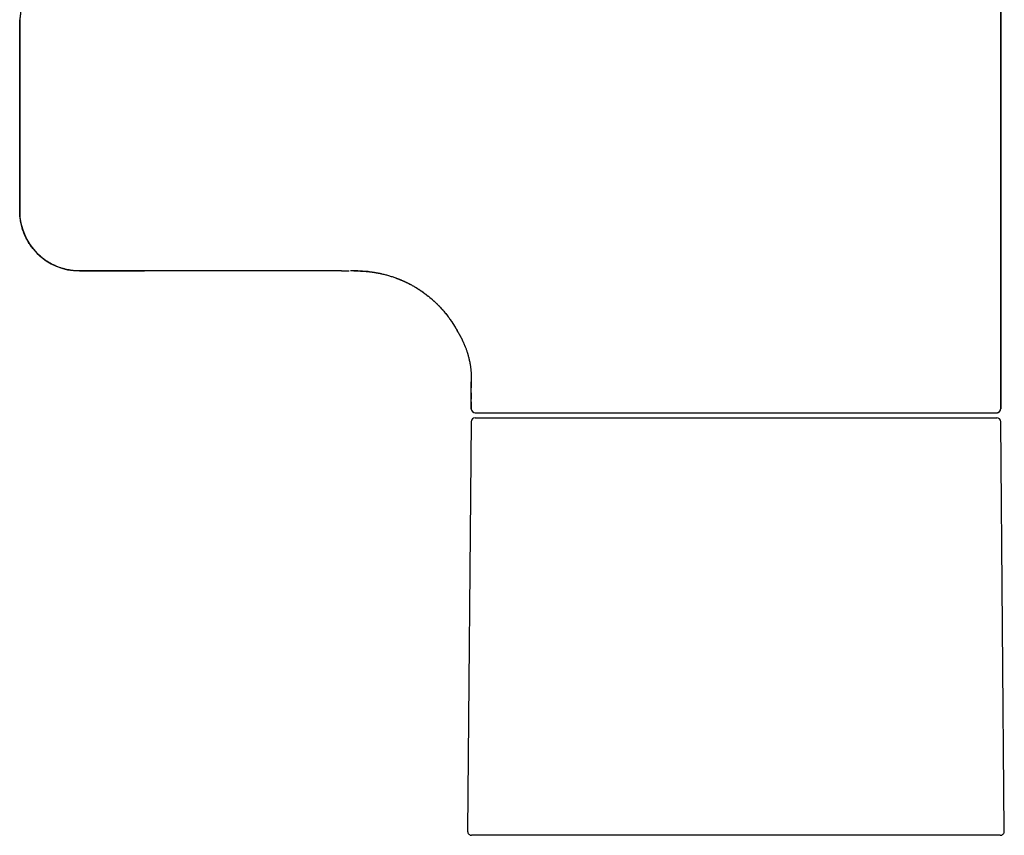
# Model space of a CAD drawing. Header units: millimetres. Extents: x 8 to 776, y 12 to 810.
# Tile 21 of 25: x 515 to 613, y 472 to 554. Entities that reach past the tile are written whole.
import ezdxf

# ---------------------------------------------------------------- set-up
doc = ezdxf.new("R2010")
doc.units = ezdxf.units.MM

msp = doc.modelspace()

# ---------------------------------------------------------------- linework, layer by layer
at = {"color": 7, "linetype": 'Continuous', "lineweight": 30}
for p, q in [((612.704, 514.625), (612.704, 565.77)), ((612.704, 565.77), (612.704, 514.625)), ((514.504, 553.575), (514.504, 534.425)), ((514.504, 534.425), (514.504, 553.575)), ((546.704, 528.425), (526.982, 528.425)), ((546.707, 528.425), (526.982, 528.425)), ((548.366, 528.425), (547.62, 528.425)), ((559.704, 514.625), (559.704, 517.325)), ((559.704, 516.236), (559.704, 515.59)), ((559.704, 515.59), (559.704, 515.588)), ((559.704, 515.59), (559.704, 515.588)), ((559.704, 515.307), (559.704, 514.625)), ((560.101, 513.725), (612.308, 513.725)), ((560.104, 514.225), (612.304, 514.225)), ((559.701, 513.328), (559.343, 472.328)), ((613.066, 472.328), (612.708, 513.328)), ((586.204, 471.925), (559.743, 471.925)), ((612.666, 471.925), (586.204, 471.925))]:
    msp.add_line(p, q, dxfattribs=at)
for centre, radius, start, end in [((520.504, 534.425), 6, 180, 270), ((560.104, 514.625), 0.4, 180, 270), ((612.304, 514.625), 0.4, 270, 0), ((560.101, 513.325), 0.4, 90, 179.5), ((612.308, 513.325), 0.4, 0.5, 90), ((559.743, 472.325), 0.4, 179.5, 270), ((612.666, 472.325), 0.4, 270, 0.5)]:
    msp.add_arc(centre, radius, start, end, dxfattribs=at)
for points, knots in [([(514.504, 557.675), (514.504, 557.674), (514.505, 557.671), (514.508, 557.652), (514.513, 557.62), (514.519, 557.576), (514.528, 557.515), (514.54, 557.434), (514.554, 557.331), (514.569, 557.211), (514.585, 557.075), (514.601, 556.926), (514.616, 556.765), (514.63, 556.592), (514.642, 556.41), (514.653, 556.22), (514.66, 556.025), (514.665, 555.825), (514.666, 555.624), (514.665, 555.422), (514.66, 555.223), (514.652, 555.028), (514.642, 554.838), (514.63, 554.655), (514.616, 554.483), (514.601, 554.322), (514.586, 554.183), (514.572, 554.064), (514.56, 553.964), (514.548, 553.875), (514.537, 553.797), (514.527, 553.724), (514.517, 553.66), (514.51, 553.611), (514.505, 553.581), (514.505, 553.577), (514.504, 553.575)], [0, 0, 0, 0, 0.025182, 0.050147, 0.075054, 0.100059, 0.12532, 0.156682, 0.187766, 0.218874, 0.250305, 0.281678, 0.312766, 0.34387, 0.375296, 0.406653, 0.43772, 0.468809, 0.500231, 0.531583, 0.562641, 0.593716, 0.625123, 0.656544, 0.687641, 0.718718, 0.750078, 0.775284, 0.800236, 0.825087, 0.84999, 0.875101, 0.906537, 0.937629, 0.968682, 1, 1, 1, 1]), ([(520.504, 528.425), (520.441, 528.426), (520.315, 528.427), (520.097, 528.437), (519.85, 528.459), (519.583, 528.494), (519.322, 528.541), (519.054, 528.601), (518.775, 528.677), (518.522, 528.76), (518.31, 528.839), (518.112, 528.921), (517.891, 529.022), (517.654, 529.143), (517.428, 529.272), (517.2, 529.415), (516.965, 529.577), (516.741, 529.749), (516.537, 529.921), (516.372, 530.073), (516.231, 530.212), (516.111, 530.337), (515.995, 530.466), (515.875, 530.607), (515.752, 530.76), (515.628, 530.927), (515.51, 531.098), (515.401, 531.268), (515.302, 531.434), (515.198, 531.622), (515.088, 531.839), (514.978, 532.084), (514.879, 532.333), (514.789, 532.591), (514.709, 532.86), (514.642, 533.135), (514.59, 533.405), (514.554, 533.644), (514.53, 533.858), (514.515, 534.046), (514.506, 534.235), (514.505, 534.362), (514.504, 534.425)], [0, 0, 0, 0, 0.020091, 0.040202, 0.069464, 0.098788, 0.126207, 0.153676, 0.186046, 0.218501, 0.238262, 0.258042, 0.286817, 0.31565, 0.342597, 0.369592, 0.401394, 0.433275, 0.459696, 0.486162, 0.50453, 0.522898, 0.541328, 0.559758, 0.581779, 0.6038, 0.625928, 0.648055, 0.667816, 0.687597, 0.716371, 0.745204, 0.773281, 0.801414, 0.832086, 0.862829, 0.891233, 0.919694, 0.939731, 0.959767, 0.979884, 1, 1, 1, 1]), ([(526.982, 528.425), (526.905, 528.425), (526.752, 528.425), (526.523, 528.425), (526.296, 528.425), (526.07, 528.425), (525.843, 528.425), (525.63, 528.425), (525.432, 528.425), (525.251, 528.425), (525.072, 528.425), (524.895, 528.425), (524.719, 528.425), (524.512, 528.425), (524.275, 528.425), (524.011, 528.425), (523.753, 528.425), (523.502, 528.425), (523.258, 528.425), (523.021, 528.425), (522.795, 528.425), (522.576, 528.425), (522.366, 528.425), (522.164, 528.425), (521.971, 528.425), (521.788, 528.425), (521.618, 528.425), (521.477, 528.425), (521.362, 528.425), (521.271, 528.425), (521.184, 528.425), (521.102, 528.425), (521.024, 528.425), (520.947, 528.425), (520.871, 528.425), (520.797, 528.425), (520.732, 528.425), (520.675, 528.425), (520.626, 528.425), (520.584, 528.425), (520.549, 528.425), (520.523, 528.425), (520.507, 528.425), (520.505, 528.425), (520.504, 528.425)], [0, 0, 0, 0, 0.0219389, 0.0438422, 0.0657332, 0.087635, 0.1095708, 0.1322773, 0.1504129, 0.1685318, 0.1866472, 0.2047723, 0.2229202, 0.241104, 0.2698506, 0.2985425, 0.3272323, 0.3559721, 0.3850482, 0.4137768, 0.4424766, 0.4712, 0.4999996, 0.5292882, 0.5585184, 0.5877453, 0.6170245, 0.6460615, 0.6648667, 0.6836528, 0.7024344, 0.7212263, 0.7400432, 0.7588997, 0.7820055, 0.8050726, 0.8281282, 0.8511994, 0.8743134, 0.8966877, 0.9225051, 0.9483042, 0.9741232, 1, 1, 1, 1]), ([(520.504, 528.425), (520.505, 528.425), (520.506, 528.425), (520.518, 528.425), (520.537, 528.425), (520.563, 528.425), (520.597, 528.425), (520.642, 528.425), (520.7, 528.425), (520.773, 528.425), (520.857, 528.425), (520.948, 528.425), (521.044, 528.425), (521.145, 528.425), (521.254, 528.425), (521.371, 528.425), (521.496, 528.425), (521.638, 528.425), (521.798, 528.425), (521.977, 528.425), (522.167, 528.425), (522.368, 528.425), (522.58, 528.425), (522.803, 528.425), (523.034, 528.425), (523.273, 528.425), (523.518, 528.425), (523.767, 528.425), (524.02, 528.425), (524.28, 528.425), (524.529, 528.425), (524.767, 528.425), (524.991, 528.425), (525.219, 528.425), (525.449, 528.425), (525.679, 528.425), (525.921, 528.425), (526.175, 528.425), (526.442, 528.425), (526.711, 528.425), (526.891, 528.425), (526.982, 528.425)], [0, 0, 0, 0, 0.021954, 0.043865, 0.065757, 0.087654, 0.109578, 0.132299, 0.159518, 0.186695, 0.213875, 0.241101, 0.265093, 0.289026, 0.312932, 0.336841, 0.360784, 0.38507, 0.413822, 0.442526, 0.471235, 0.500002, 0.529324, 0.558569, 0.58779, 0.617045, 0.646085, 0.674307, 0.702484, 0.730664, 0.758899, 0.782035, 0.805118, 0.828176, 0.851236, 0.874325, 0.896703, 0.922537, 0.94834, 0.974148, 1, 1, 1, 1]), ([(546.704, 528.425), (546.791, 528.425), (546.961, 528.425), (547.209, 528.425), (547.382, 528.425), (547.472, 528.425), (547.484, 528.425)], [0, 0, 0, 0, 0.334514, 0.65244, 0.953742, 1, 1, 1, 1]), ([(547.965, 528.425), (548.011, 528.425), (548.174, 528.425), (548.453, 528.423), (548.803, 528.412), (549.164, 528.387), (549.535, 528.35), (549.916, 528.299), (550.296, 528.235), (550.673, 528.159), (551.047, 528.07), (551.419, 527.969), (551.786, 527.855), (552.15, 527.729), (552.509, 527.591), (552.862, 527.442), (553.207, 527.282), (553.544, 527.112), (553.876, 526.931), (554.204, 526.739), (554.527, 526.534), (554.845, 526.317), (555.155, 526.089), (555.458, 525.852), (555.751, 525.605), (556.033, 525.351), (556.306, 525.089), (556.57, 524.819), (556.826, 524.538), (557.075, 524.246), (557.316, 523.945), (557.546, 523.636), (557.766, 523.319), (557.975, 522.994), (558.173, 522.664), (558.296, 522.438), (558.358, 522.325)], [0, 0, 0, 0, 0.010913, 0.038496, 0.066076, 0.093658, 0.124001, 0.154344, 0.184685, 0.215025, 0.245364, 0.275701, 0.306038, 0.336375, 0.366713, 0.397053, 0.426852, 0.456651, 0.486451, 0.516251, 0.546592, 0.576933, 0.607274, 0.637614, 0.667955, 0.697754, 0.727552, 0.75735, 0.787148, 0.817555, 0.847963, 0.87837, 0.908777, 0.939185, 0.969592, 1, 1, 1, 1]), ([(548.463, 528.425), (548.498, 528.425), (548.582, 528.424), (548.708, 528.421), (548.844, 528.416), (548.973, 528.41), (549.093, 528.404), (549.198, 528.398), (549.288, 528.391), (549.355, 528.386), (549.404, 528.382), (549.437, 528.38), (549.464, 528.377), (549.485, 528.375), (549.501, 528.374), (549.51, 528.373), (549.514, 528.373), (549.513, 528.373), (549.513, 528.373)], [0, 0, 0, 0, 0.090177, 0.21045, 0.321428, 0.436331, 0.539443, 0.630978, 0.711274, 0.78087, 0.819321, 0.854239, 0.886045, 0.915301, 0.942729, 0.96913, 0.994682, 1, 1, 1, 1]), ([(549.089, 528.391), (549.096, 528.391), (549.109, 528.39), (549.132, 528.388), (549.156, 528.386), (549.182, 528.384), (549.208, 528.381), (549.236, 528.379), (549.264, 528.376), (549.294, 528.373), (549.326, 528.37), (549.361, 528.367), (549.397, 528.363), (549.43, 528.36), (549.461, 528.356), (549.489, 528.353), (549.524, 528.349), (549.564, 528.344), (549.614, 528.338), (549.679, 528.33), (549.758, 528.319), (549.846, 528.307), (549.936, 528.294), (550.025, 528.28), (550.113, 528.265), (550.203, 528.25), (550.295, 528.233), (550.384, 528.216), (550.469, 528.2), (550.545, 528.184), (550.613, 528.17), (550.672, 528.157), (550.722, 528.146), (550.764, 528.136), (550.784, 528.131), (550.795, 528.129)], [0, 0, 0, 0, 0.05216, 0.099217, 0.141221, 0.178241, 0.210378, 0.237789, 0.260728, 0.279632, 0.295281, 0.309021, 0.322775, 0.338463, 0.353339, 0.370398, 0.388385, 0.407355, 0.427493, 0.457935, 0.491314, 0.52789, 0.567858, 0.601742, 0.637873, 0.67589, 0.71224, 0.750864, 0.787196, 0.821928, 0.855851, 0.88981, 0.924651, 0.961154, 1, 1, 1, 1]), ([(552.115, 527.74), (552.119, 527.738), (552.126, 527.736), (552.146, 527.728), (552.173, 527.719), (552.206, 527.707), (552.246, 527.692), (552.293, 527.674), (552.345, 527.654), (552.399, 527.633), (552.454, 527.611), (552.511, 527.589), (552.568, 527.565), (552.643, 527.535), (552.734, 527.496), (552.836, 527.452), (552.933, 527.409), (553.024, 527.367), (553.114, 527.326), (553.211, 527.28), (553.321, 527.226), (553.446, 527.164), (553.579, 527.095), (553.72, 527.019), (553.87, 526.936), (554.023, 526.848), (554.178, 526.756), (554.335, 526.66), (554.497, 526.556), (554.664, 526.445), (554.832, 526.329), (555.005, 526.205), (555.176, 526.078), (555.344, 525.947), (555.499, 525.823), (555.642, 525.704), (555.774, 525.59), (555.895, 525.483), (556.004, 525.384), (556.104, 525.291), (556.194, 525.205), (556.282, 525.119), (556.363, 525.039), (556.442, 524.959), (556.52, 524.879), (556.605, 524.789), (556.697, 524.689), (556.797, 524.579), (556.91, 524.451), (557.033, 524.306), (557.162, 524.149), (557.288, 523.992), (557.425, 523.813), (557.572, 523.612), (557.727, 523.389), (557.876, 523.165), (558.021, 522.936), (558.144, 522.729), (558.249, 522.546), (558.336, 522.388), (558.404, 522.259), (558.444, 522.182), (558.455, 522.159)], [0, 0, 0, 0, 0.010792, 0.020461, 0.029128, 0.036958, 0.044171, 0.051049, 0.057915, 0.064193, 0.070905, 0.077813, 0.084669, 0.091478, 0.104745, 0.117923, 0.129662, 0.141422, 0.153245, 0.165344, 0.180571, 0.196756, 0.213942, 0.232168, 0.251464, 0.271857, 0.291438, 0.311964, 0.333447, 0.355898, 0.379138, 0.40164, 0.426777, 0.450419, 0.472563, 0.493208, 0.51273, 0.530691, 0.54709, 0.562078, 0.576034, 0.589047, 0.602983, 0.614113, 0.626515, 0.640283, 0.655442, 0.671992, 0.689932, 0.712652, 0.735399, 0.757797, 0.779845, 0.810736, 0.840912, 0.87057, 0.900667, 0.931328, 0.951133, 0.971166, 0.991425, 1, 1, 1, 1]), ([(558.358, 522.325), (558.358, 522.324), (558.36, 522.322), (558.37, 522.306), (558.385, 522.28), (558.404, 522.247), (558.422, 522.218), (558.435, 522.196), (558.442, 522.184), (558.449, 522.171), (558.457, 522.158), (558.465, 522.144), (558.479, 522.119), (558.501, 522.081), (558.533, 522.025), (558.569, 521.96), (558.607, 521.891), (558.647, 521.815), (558.677, 521.757), (558.698, 521.717), (558.708, 521.698), (558.718, 521.678), (558.728, 521.658), (558.738, 521.637), (558.749, 521.617), (558.764, 521.586), (558.785, 521.544), (558.812, 521.488), (558.844, 521.422), (558.879, 521.348), (558.918, 521.262), (558.958, 521.173), (558.995, 521.087), (559.027, 521.011), (559.053, 520.95), (559.072, 520.903), (559.083, 520.875), (559.09, 520.858), (559.093, 520.85), (559.096, 520.842), (559.099, 520.834), (559.102, 520.827), (559.122, 520.777), (559.157, 520.685), (559.207, 520.549), (559.253, 520.415), (559.29, 520.304), (559.318, 520.215), (559.338, 520.149), (559.358, 520.083), (559.377, 520.019), (559.395, 519.956), (559.421, 519.86), (559.455, 519.731), (559.494, 519.568), (559.525, 519.427), (559.549, 519.309), (559.567, 519.213), (559.584, 519.118), (559.6, 519.024), (559.617, 518.914), (559.635, 518.788), (559.652, 518.645), (559.666, 518.51), (559.678, 518.385), (559.684, 518.299), (559.688, 518.244), (559.69, 518.219), (559.691, 518.193), (559.693, 518.168), (559.694, 518.143), (559.695, 518.118), (559.697, 518.077), (559.7, 518.021), (559.702, 517.95), (559.704, 517.877), (559.705, 517.799), (559.706, 517.72), (559.706, 517.662), (559.705, 517.627), (559.705, 517.612), (559.705, 517.597), (559.705, 517.582), (559.705, 517.568), (559.705, 517.553), (559.704, 517.539), (559.704, 517.512), (559.703, 517.476), (559.702, 517.437), (559.701, 517.405), (559.7, 517.38), (559.7, 517.362), (559.699, 517.347), (559.698, 517.337), (559.698, 517.33), (559.697, 517.327), (559.697, 517.325), (559.697, 517.325), (559.697, 517.325)], [0, 0, 0, 0, 0.019998, 0.040288, 0.0609, 0.078486, 0.096336, 0.101057, 0.105798, 0.110558, 0.115338, 0.120139, 0.12496, 0.140047, 0.155918, 0.172578, 0.190032, 0.206054, 0.222698, 0.226521, 0.230375, 0.23426, 0.238177, 0.242126, 0.246106, 0.250118, 0.259098, 0.269308, 0.280748, 0.293418, 0.307317, 0.32301, 0.335995, 0.347485, 0.35748, 0.363258, 0.368384, 0.36962, 0.37081, 0.371956, 0.373057, 0.374114, 0.375125, 0.394633, 0.413473, 0.431648, 0.44916, 0.45807, 0.466798, 0.475346, 0.483713, 0.491901, 0.499909, 0.520868, 0.541749, 0.562559, 0.575018, 0.587456, 0.599877, 0.612281, 0.624672, 0.644008, 0.663925, 0.684432, 0.70212, 0.720231, 0.724356, 0.728502, 0.732671, 0.736861, 0.741072, 0.745305, 0.74956, 0.761693, 0.774824, 0.788952, 0.804079, 0.822207, 0.841588, 0.845543, 0.849546, 0.853598, 0.857698, 0.861847, 0.866044, 0.870289, 0.874583, 0.891235, 0.906759, 0.921157, 0.934427, 0.94657, 0.957585, 0.969315, 0.979422, 0.987905, 0.994764, 1, 1, 1, 1]), ([(559.697, 517.325), (559.7, 517.207), (559.704, 517.008), (559.704, 516.808), (559.704, 516.727)], [0, 0, 0, 0, 0.593098, 1, 1, 1, 1]), ([(559.704, 514.625), (559.706, 514.6), (559.708, 514.549), (559.727, 514.488), (559.749, 514.44), (559.77, 514.404), (559.794, 514.372), (559.821, 514.341), (559.852, 514.314), (559.885, 514.29), (559.92, 514.269), (559.945, 514.258), (559.957, 514.253)], [0, 0, 0, 0, 0.158724, 0.315545, 0.403022, 0.488621, 0.573231, 0.657775, 0.74525, 0.830848, 0.915459, 1, 1, 1, 1]), ([(612.304, 514.225), (612.33, 514.226), (612.38, 514.229), (612.442, 514.248), (612.489, 514.27), (612.525, 514.29), (612.558, 514.314), (612.588, 514.342), (612.615, 514.373), (612.64, 514.406), (612.66, 514.441), (612.678, 514.481), (612.693, 514.526), (612.702, 514.575), (612.704, 514.608), (612.704, 514.625)], [0, 0, 0, 0, 0.120636, 0.239825, 0.306311, 0.371369, 0.435676, 0.499931, 0.566416, 0.631473, 0.69578, 0.760034, 0.840886, 0.920457, 1, 1, 1, 1]), ([(560.104, 514.225), (560.106, 514.225), (560.108, 514.225), (560.13, 514.225), (560.164, 514.225), (560.212, 514.225), (560.266, 514.225), (560.323, 514.225), (560.376, 514.225), (560.436, 514.225), (560.502, 514.225), (560.575, 514.225), (560.67, 514.225), (560.79, 514.225), (560.94, 514.225), (561.103, 514.225), (561.249, 514.225), (561.368, 514.225), (561.455, 514.225), (561.546, 514.225), (561.639, 514.225), (561.735, 514.225), (561.834, 514.225), (561.974, 514.225), (562.159, 514.225), (562.395, 514.225), (562.643, 514.225), (562.902, 514.225), (563.143, 514.225), (563.36, 514.225), (563.549, 514.225), (563.744, 514.225), (563.943, 514.225), (564.148, 514.225), (564.397, 514.225), (564.693, 514.225), (565.041, 514.225), (565.399, 514.225), (565.769, 514.225), (566.146, 514.225), (566.533, 514.225), (566.927, 514.225), (567.332, 514.225), (567.75, 514.225), (568.179, 514.225), (568.621, 514.225), (569.071, 514.225), (569.53, 514.225), (569.944, 514.225), (570.31, 514.225), (570.624, 514.225), (570.943, 514.225), (571.265, 514.225), (571.592, 514.225), (571.976, 514.225), (572.42, 514.225), (572.925, 514.225), (573.437, 514.225), (573.954, 514.225), (574.389, 514.225), (574.739, 514.225), (575, 514.225), (575.262, 514.225), (575.526, 514.225), (575.792, 514.225), (576.058, 514.225), (576.327, 514.225), (576.704, 514.225), (577.19, 514.225), (577.789, 514.225), (578.392, 514.225), (579, 514.225), (579.541, 514.225), (580.015, 514.225), (580.419, 514.225), (580.826, 514.225), (581.231, 514.225), (581.629, 514.225), (582.089, 514.225), (582.614, 514.225), (583.209, 514.225), (583.806, 514.225), (584.403, 514.225), (585.003, 514.225), (585.603, 514.225), (586.204, 514.225), (586.804, 514.225), (587.403, 514.225), (588.001, 514.225), (588.597, 514.225), (589.124, 514.225), (589.581, 514.225), (589.97, 514.225), (590.358, 514.225), (590.749, 514.225), (591.147, 514.225), (591.619, 514.225), (592.16, 514.225), (592.765, 514.225), (593.366, 514.225), (593.854, 514.225), (594.229, 514.225), (594.495, 514.225), (594.76, 514.225), (595.024, 514.225), (595.288, 514.225), (595.55, 514.225), (595.908, 514.225), (596.36, 514.225), (596.902, 514.225), (597.438, 514.225), (597.967, 514.225), (598.431, 514.225), (598.83, 514.225), (599.166, 514.225), (599.5, 514.225), (599.832, 514.225), (600.161, 514.225), (600.548, 514.225), (600.99, 514.225), (601.483, 514.225), (601.968, 514.225), (602.444, 514.225), (602.909, 514.225), (603.362, 514.225), (603.803, 514.225), (604.237, 514.225), (604.664, 514.225), (605.084, 514.225), (605.496, 514.225), (605.897, 514.225), (606.287, 514.225), (606.623, 514.225), (606.908, 514.225), (607.146, 514.225), (607.379, 514.225), (607.608, 514.225), (607.831, 514.225), (608.087, 514.225), (608.37, 514.225), (608.676, 514.225), (608.971, 514.225), (609.254, 514.225), (609.479, 514.225), (609.652, 514.225), (609.778, 514.225), (609.901, 514.225), (610.021, 514.225), (610.138, 514.225), (610.252, 514.225), (610.364, 514.225), (610.515, 514.225), (610.701, 514.225), (610.913, 514.225), (611.111, 514.225), (611.293, 514.225), (611.441, 514.225), (611.561, 514.225), (611.656, 514.225), (611.745, 514.225), (611.827, 514.225), (611.901, 514.225), (611.979, 514.225), (612.059, 514.225), (612.134, 514.225), (612.196, 514.225), (612.245, 514.225), (612.279, 514.225), (612.3, 514.225), (612.303, 514.225), (612.304, 514.225)], [0, 0, 0, 0, 0.007319, 0.014626, 0.021927, 0.029223, 0.03652, 0.0413, 0.046082, 0.050869, 0.05566, 0.060589, 0.065669, 0.073277, 0.080877, 0.088473, 0.096069, 0.09948, 0.102893, 0.106307, 0.109724, 0.113143, 0.116565, 0.11999, 0.127209, 0.134416, 0.141615, 0.148808, 0.155999, 0.160709, 0.165421, 0.170136, 0.174855, 0.17958, 0.18431, 0.191684, 0.199045, 0.206396, 0.213742, 0.221086, 0.228302, 0.235524, 0.242755, 0.25, 0.257374, 0.264735, 0.272086, 0.279432, 0.286776, 0.291586, 0.296398, 0.301213, 0.306033, 0.310858, 0.31569, 0.32291, 0.330117, 0.337315, 0.344508, 0.3517, 0.355232, 0.358765, 0.3623, 0.365837, 0.369376, 0.372917, 0.376462, 0.380011, 0.38777, 0.395517, 0.403254, 0.410988, 0.418722, 0.423788, 0.428858, 0.433933, 0.439014, 0.443966, 0.448756, 0.45608, 0.463396, 0.470708, 0.478021, 0.485338, 0.492663, 0.5, 0.507318, 0.514625, 0.521925, 0.529222, 0.536518, 0.541298, 0.546081, 0.550868, 0.55566, 0.560589, 0.565669, 0.573277, 0.580877, 0.588473, 0.596069, 0.59948, 0.602893, 0.606307, 0.609724, 0.613143, 0.616565, 0.61999, 0.627209, 0.634416, 0.641615, 0.648808, 0.655999, 0.660709, 0.665421, 0.670136, 0.674855, 0.67958, 0.68431, 0.691684, 0.699045, 0.706396, 0.713742, 0.721086, 0.728302, 0.735524, 0.742755, 0.75, 0.757374, 0.764735, 0.772086, 0.779432, 0.786776, 0.791586, 0.796398, 0.801213, 0.806033, 0.810858, 0.81569, 0.82291, 0.830117, 0.837315, 0.844508, 0.8517, 0.855232, 0.858765, 0.8623, 0.865837, 0.869376, 0.872917, 0.876462, 0.880011, 0.88777, 0.895517, 0.903254, 0.910988, 0.918722, 0.923788, 0.928858, 0.933933, 0.939014, 0.943966, 0.948757, 0.956081, 0.963397, 0.97071, 0.978022, 0.985339, 0.992664, 1, 1, 1, 1])]:
    msp.add_open_spline(points, degree=3, knots=knots, dxfattribs=at)

doc.saveas('drawing.dxf')
